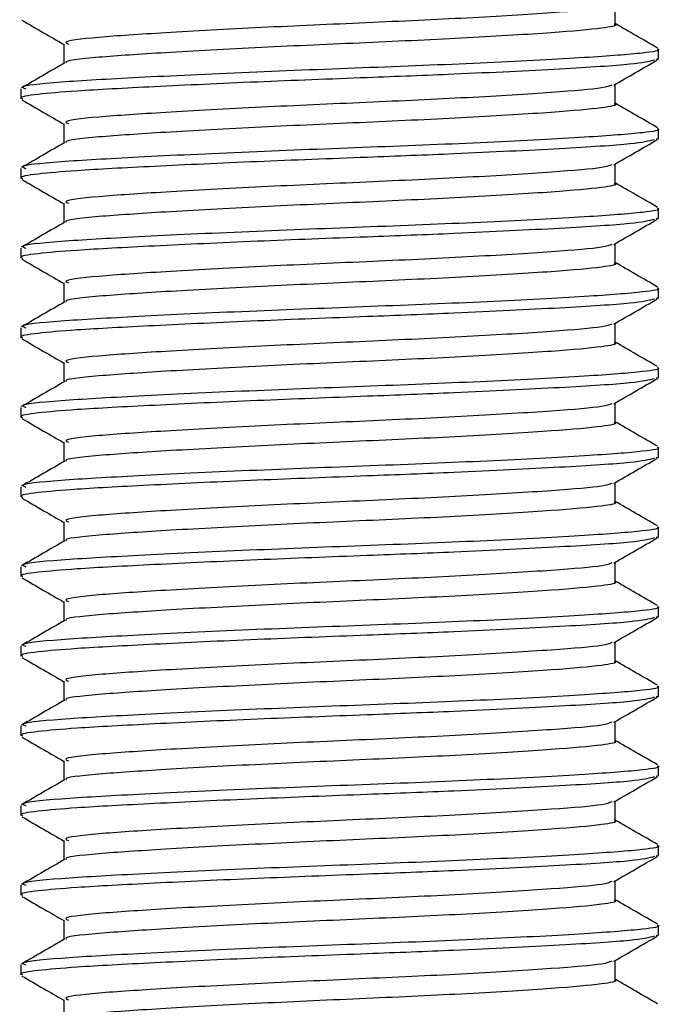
# Model space of a CAD drawing. Header units: millimetres. Extents: x 0 to 420, y 0 to 297.
# Tile 57 of 105: x 266.627 to 267.432, y 199.945 to 201.181. Entities that reach past the tile are written whole.
import ezdxf

# ---------------------------------------------------------------- set-up
doc = ezdxf.new("R2010")
doc.units = ezdxf.units.MM

msp = doc.modelspace()

# ---------------------------------------------------------------- linework, layer by layer
at = {"color": 7, "linetype": 'Continuous', "lineweight": 25}
for p, q in [((267.3743, 201.17557), (267.3743, 201.19995)), ((266.68256, 201.15057), (266.68256, 201.12629)), ((267.42843, 201.13184), (267.42843, 201.14435)), ((267.42571, 201.13184), (267.42809, 201.13117)), ((266.62843, 201.09439), (266.62843, 201.08186)), ((267.3743, 201.07557), (267.3743, 201.09995)), ((266.68256, 201.05057), (266.68256, 201.02629)), ((267.42843, 201.03184), (267.42843, 201.04435)), ((267.42571, 201.03184), (267.42809, 201.03117)), ((266.62843, 200.99439), (266.62843, 200.98186)), ((267.3743, 200.97557), (267.3743, 200.99995)), ((266.68256, 200.95057), (266.68256, 200.92629)), ((267.42843, 200.93184), (267.42843, 200.94435)), ((267.42571, 200.93184), (267.42809, 200.93117)), ((267.3743, 200.87557), (267.3743, 200.89995)), ((266.62843, 200.89439), (266.62843, 200.88186)), ((266.68256, 200.85057), (266.68256, 200.82629)), ((267.42843, 200.83184), (267.42843, 200.84435)), ((267.42571, 200.83184), (267.42809, 200.83117)), ((267.3743, 200.77557), (267.3743, 200.79995)), ((266.62843, 200.79439), (266.62843, 200.78186)), ((266.68256, 200.75057), (266.68256, 200.72629)), ((267.42843, 200.73184), (267.42843, 200.74435)), ((267.42571, 200.73184), (267.42809, 200.73117)), ((267.3743, 200.67557), (267.3743, 200.69995)), ((266.62843, 200.69439), (266.62843, 200.68186)), ((266.68256, 200.65057), (266.68256, 200.62629)), ((267.42843, 200.63184), (267.42843, 200.64435)), ((267.42571, 200.63184), (267.42809, 200.63117)), ((267.3743, 200.57557), (267.3743, 200.59995)), ((266.62843, 200.59439), (266.62843, 200.58186)), ((266.68256, 200.55057), (266.68256, 200.52629)), ((267.42843, 200.53184), (267.42843, 200.54435)), ((267.42571, 200.53184), (267.42809, 200.53117)), ((267.3743, 200.47557), (267.3743, 200.49995)), ((266.62843, 200.49439), (266.62843, 200.48186)), ((266.68256, 200.45057), (266.68256, 200.42629)), ((267.42843, 200.43184), (267.42843, 200.44435)), ((267.42571, 200.43184), (267.42809, 200.43117)), ((266.62843, 200.39439), (266.62843, 200.38186)), ((267.3743, 200.37557), (267.3743, 200.39995)), ((266.68256, 200.35057), (266.68256, 200.32629)), ((267.42843, 200.33184), (267.42843, 200.34435)), ((267.42571, 200.33184), (267.42809, 200.33117)), ((266.62843, 200.29439), (266.62843, 200.28186)), ((267.3743, 200.27557), (267.3743, 200.29995)), ((266.68256, 200.25057), (266.68256, 200.22629)), ((267.42843, 200.23184), (267.42843, 200.24435)), ((267.42571, 200.23184), (267.42809, 200.23117)), ((266.62843, 200.19439), (266.62843, 200.18186)), ((267.3743, 200.17557), (267.3743, 200.19995)), ((266.68256, 200.15057), (266.68256, 200.12629)), ((267.42843, 200.13184), (267.42843, 200.14435)), ((267.42571, 200.13184), (267.42809, 200.13117)), ((266.62843, 200.09439), (266.62843, 200.08186)), ((267.3743, 200.07557), (267.3743, 200.09995)), ((266.68256, 200.05057), (266.68256, 200.02629)), ((267.42843, 200.03184), (267.42843, 200.04435)), ((267.42571, 200.03184), (267.42809, 200.03117)), ((266.62843, 199.99439), (266.62843, 199.98186)), ((267.3743, 199.97557), (267.3743, 199.99995)), ((266.68256, 199.95057), (266.68256, 199.92629))]:
    msp.add_line(p, q, dxfattribs=at)
for points, knots in [([(267.36997, 201.19901), (267.36694, 201.19782), (267.35865, 201.19458), (267.29866, 201.18986), (267.19382, 201.18315), (267.06259, 201.17717), (266.92698, 201.17128), (266.80572, 201.16455), (266.72076, 201.15897), (266.67974, 201.15405), (266.68659, 201.15127), (266.68823, 201.15061)], [0, 0, 0, 0, 0.0720147, 0.1963527, 0.3258129, 0.4521154, 0.5780097, 0.7075456, 0.8320575, 0.9599935, 1, 1, 1, 1]), ([(266.62997, 201.1804), (266.63902, 201.17516), (266.65655, 201.16501), (266.67408, 201.15486), (266.68256, 201.14995)], [0, 0, 0, 0, 0.5163558, 1, 1, 1, 1]), ([(267.37313, 201.17558), (267.37351, 201.17544), (267.37828, 201.17369), (267.35751, 201.16995), (267.30036, 201.16485), (267.19337, 201.15816), (267.06269, 201.15217), (266.92703, 201.14628), (266.80544, 201.13955), (266.7218, 201.13397), (266.68118, 201.12952), (266.68563, 201.1272), (266.68601, 201.127)], [0, 0, 0, 0, 0.0082578, 0.1034691, 0.2273249, 0.356283, 0.4820958, 0.6075018, 0.7365354, 0.8605644, 0.9880043, 1, 1, 1, 1]), ([(267.42744, 201.14552), (267.41839, 201.15076), (267.40067, 201.16101), (267.38296, 201.17127), (267.3743, 201.17629)], [0, 0, 0, 0, 0.5112595, 1, 1, 1, 1]), ([(267.42703, 201.14435), (267.42749, 201.1442), (267.43303, 201.14245), (267.40902, 201.1387), (267.34292, 201.1336), (267.21918, 201.12691), (267.06807, 201.12092), (266.91108, 201.11503), (266.77087, 201.1083), (266.67263, 201.10272), (266.62521, 201.09782), (266.63308, 201.09504), (266.63493, 201.09439)], [0, 0, 0, 0, 0.0083406, 0.101003, 0.2215465, 0.34705, 0.469496, 0.5915465, 0.7171234, 0.8378352, 0.9618629, 1, 1, 1, 1]), ([(267.4237, 201.13042), (267.41659, 201.12864), (267.40138, 201.12483), (267.30944, 201.11922), (267.1887, 201.11308), (267.05479, 201.10797), (266.9217, 201.10293), (266.79279, 201.09688), (266.69912, 201.0919), (266.64679, 201.08739), (266.62528, 201.08395), (266.63003, 201.08214), (266.63076, 201.08186)], [0, 0, 0, 0, 0.1103215, 0.235792, 0.3649147, 0.4567307, 0.5705852, 0.6879779, 0.8017099, 0.8909074, 0.9831729, 1, 1, 1, 1]), ([(267.37259, 201.09896), (267.38164, 201.1042), (267.39973, 201.11468), (267.41784, 201.12516), (267.42689, 201.1304)], [0, 0, 0, 0, 0.4999098, 1, 1, 1, 1]), ([(266.68374, 201.12698), (266.67469, 201.12173), (266.65658, 201.11124), (266.63847, 201.10076), (266.62942, 201.09552)], [0, 0, 0, 0, 0.4998987, 1, 1, 1, 1]), ([(267.36997, 201.09901), (267.36694, 201.09782), (267.35865, 201.09458), (267.29866, 201.08986), (267.19382, 201.08315), (267.06259, 201.07717), (266.92698, 201.07128), (266.80572, 201.06455), (266.72076, 201.05897), (266.67974, 201.05405), (266.68659, 201.05127), (266.68823, 201.05061)], [0, 0, 0, 0, 0.07201471, 0.19635274, 0.32581288, 0.45211544, 0.57800969, 0.70754555, 0.83205746, 0.95999345, 1, 1, 1, 1]), ([(266.62997, 201.0804), (266.63902, 201.07516), (266.65655, 201.06501), (266.67408, 201.05486), (266.68256, 201.04995)], [0, 0, 0, 0, 0.5163558, 1, 1, 1, 1]), ([(267.37313, 201.07558), (267.37351, 201.07544), (267.37828, 201.07369), (267.35751, 201.06995), (267.30036, 201.06485), (267.19337, 201.05816), (267.06269, 201.05217), (266.92703, 201.04628), (266.80544, 201.03955), (266.7218, 201.03397), (266.68118, 201.02952), (266.68563, 201.0272), (266.68601, 201.027)], [0, 0, 0, 0, 0.0082578, 0.1034691, 0.2273249, 0.356283, 0.4820958, 0.6075018, 0.7365354, 0.8605644, 0.9880043, 1, 1, 1, 1]), ([(267.42744, 201.04552), (267.41839, 201.05076), (267.40067, 201.06101), (267.38296, 201.07127), (267.3743, 201.07629)], [0, 0, 0, 0, 0.5112595, 1, 1, 1, 1]), ([(267.42703, 201.04435), (267.42749, 201.0442), (267.43303, 201.04245), (267.40902, 201.0387), (267.34292, 201.0336), (267.21918, 201.02691), (267.06807, 201.02092), (266.91108, 201.01503), (266.77087, 201.0083), (266.67263, 201.00272), (266.62521, 200.99782), (266.63308, 200.99504), (266.63493, 200.99439)], [0, 0, 0, 0, 0.0083406, 0.101003, 0.2215465, 0.34705, 0.469496, 0.5915465, 0.7171234, 0.8378352, 0.9618629, 1, 1, 1, 1]), ([(267.4237, 201.03042), (267.41659, 201.02864), (267.40138, 201.02483), (267.30944, 201.01922), (267.1887, 201.01308), (267.05479, 201.00797), (266.9217, 201.00293), (266.79279, 200.99688), (266.69912, 200.9919), (266.64679, 200.98739), (266.62528, 200.98395), (266.63003, 200.98214), (266.63076, 200.98186)], [0, 0, 0, 0, 0.11032149, 0.23579195, 0.3649147, 0.45673072, 0.5705852, 0.68797793, 0.80170993, 0.89090736, 0.9831729, 1, 1, 1, 1]), ([(266.68374, 201.02698), (266.67469, 201.02173), (266.65658, 201.01124), (266.63847, 201.00076), (266.62942, 200.99552)], [0, 0, 0, 0, 0.49989867, 1, 1, 1, 1]), ([(267.37259, 200.99896), (267.38164, 201.0042), (267.39973, 201.01468), (267.41784, 201.02516), (267.42689, 201.0304)], [0, 0, 0, 0, 0.4999098, 1, 1, 1, 1]), ([(267.36997, 200.99901), (267.36694, 200.99782), (267.35865, 200.99458), (267.29866, 200.98986), (267.19382, 200.98315), (267.06259, 200.97717), (266.92698, 200.97128), (266.80572, 200.96455), (266.72076, 200.95897), (266.67974, 200.95405), (266.68659, 200.95127), (266.68823, 200.95061)], [0, 0, 0, 0, 0.07201471, 0.19635274, 0.32581288, 0.45211544, 0.57800969, 0.70754555, 0.83205746, 0.95999345, 1, 1, 1, 1]), ([(266.62997, 200.9804), (266.63902, 200.97516), (266.65655, 200.96501), (266.67408, 200.95486), (266.68256, 200.94995)], [0, 0, 0, 0, 0.5163558, 1, 1, 1, 1]), ([(267.37313, 200.97558), (267.37351, 200.97544), (267.37828, 200.97369), (267.35751, 200.96995), (267.30036, 200.96485), (267.19337, 200.95816), (267.06269, 200.95217), (266.92703, 200.94628), (266.80544, 200.93955), (266.7218, 200.93397), (266.68118, 200.92952), (266.68563, 200.9272), (266.68601, 200.927)], [0, 0, 0, 0, 0.0082578, 0.1034691, 0.2273249, 0.356283, 0.4820958, 0.6075018, 0.7365354, 0.8605644, 0.9880043, 1, 1, 1, 1]), ([(267.42744, 200.94552), (267.41839, 200.95076), (267.40067, 200.96101), (267.38296, 200.97127), (267.3743, 200.97629)], [0, 0, 0, 0, 0.5112595, 1, 1, 1, 1]), ([(267.42703, 200.94435), (267.42749, 200.9442), (267.43303, 200.94245), (267.40902, 200.9387), (267.34292, 200.9336), (267.21918, 200.92691), (267.06807, 200.92092), (266.91108, 200.91503), (266.77087, 200.9083), (266.67263, 200.90272), (266.62521, 200.89782), (266.63308, 200.89504), (266.63493, 200.89439)], [0, 0, 0, 0, 0.0083406, 0.101003, 0.2215465, 0.34705, 0.469496, 0.5915465, 0.7171234, 0.8378352, 0.9618629, 1, 1, 1, 1]), ([(267.4237, 200.93042), (267.41659, 200.92864), (267.40138, 200.92483), (267.30944, 200.91922), (267.1887, 200.91308), (267.05479, 200.90797), (266.9217, 200.90293), (266.79279, 200.89688), (266.69912, 200.8919), (266.64679, 200.88739), (266.62528, 200.88395), (266.63003, 200.88214), (266.63076, 200.88186)], [0, 0, 0, 0, 0.1103215, 0.235792, 0.3649147, 0.4567307, 0.5705852, 0.6879779, 0.8017099, 0.8909074, 0.9831729, 1, 1, 1, 1]), ([(266.68374, 200.92698), (266.67469, 200.92173), (266.65658, 200.91124), (266.63847, 200.90076), (266.62942, 200.89552)], [0, 0, 0, 0, 0.4998987, 1, 1, 1, 1]), ([(267.37259, 200.89896), (267.38164, 200.9042), (267.39973, 200.91468), (267.41784, 200.92516), (267.42689, 200.9304)], [0, 0, 0, 0, 0.4999098, 1, 1, 1, 1]), ([(267.36997, 200.89901), (267.36694, 200.89782), (267.35865, 200.89458), (267.29866, 200.88986), (267.19382, 200.88315), (267.06259, 200.87717), (266.92698, 200.87128), (266.80572, 200.86455), (266.72076, 200.85897), (266.67974, 200.85405), (266.68659, 200.85127), (266.68823, 200.85061)], [0, 0, 0, 0, 0.0720147, 0.1963527, 0.3258129, 0.4521154, 0.5780097, 0.7075456, 0.8320575, 0.9599935, 1, 1, 1, 1]), ([(266.62997, 200.8804), (266.63902, 200.87516), (266.65655, 200.86501), (266.67408, 200.85486), (266.68256, 200.84995)], [0, 0, 0, 0, 0.5163558, 1, 1, 1, 1]), ([(267.37313, 200.87558), (267.37351, 200.87544), (267.37828, 200.87369), (267.35751, 200.86995), (267.30036, 200.86485), (267.19337, 200.85816), (267.06269, 200.85217), (266.92703, 200.84628), (266.80544, 200.83955), (266.7218, 200.83397), (266.68118, 200.82952), (266.68563, 200.8272), (266.68601, 200.827)], [0, 0, 0, 0, 0.00825778, 0.10346905, 0.22732491, 0.35628301, 0.48209578, 0.60750183, 0.73653536, 0.86056442, 0.9880043, 1, 1, 1, 1]), ([(267.42744, 200.84552), (267.41839, 200.85076), (267.40067, 200.86101), (267.38296, 200.87127), (267.3743, 200.87629)], [0, 0, 0, 0, 0.5112595, 1, 1, 1, 1]), ([(267.42703, 200.84435), (267.42749, 200.8442), (267.43303, 200.84245), (267.40902, 200.8387), (267.34292, 200.8336), (267.21918, 200.82691), (267.06807, 200.82092), (266.91108, 200.81503), (266.77087, 200.8083), (266.67263, 200.80272), (266.62521, 200.79782), (266.63308, 200.79504), (266.63493, 200.79439)], [0, 0, 0, 0, 0.00834062, 0.10100303, 0.22154645, 0.34705005, 0.46949598, 0.59154649, 0.71712341, 0.83783522, 0.96186295, 1, 1, 1, 1]), ([(267.4237, 200.83042), (267.41659, 200.82864), (267.40138, 200.82483), (267.30944, 200.81922), (267.1887, 200.81308), (267.05479, 200.80797), (266.9217, 200.80293), (266.79279, 200.79688), (266.69912, 200.7919), (266.64679, 200.78739), (266.62528, 200.78395), (266.63003, 200.78214), (266.63076, 200.78186)], [0, 0, 0, 0, 0.1103215, 0.235792, 0.3649147, 0.4567307, 0.5705852, 0.6879779, 0.8017099, 0.8909074, 0.9831729, 1, 1, 1, 1]), ([(266.68374, 200.82698), (266.67469, 200.82173), (266.65658, 200.81124), (266.63847, 200.80076), (266.62942, 200.79552)], [0, 0, 0, 0, 0.49989867, 1, 1, 1, 1]), ([(267.37259, 200.79896), (267.38164, 200.8042), (267.39973, 200.81468), (267.41784, 200.82516), (267.42689, 200.8304)], [0, 0, 0, 0, 0.4999098, 1, 1, 1, 1]), ([(267.36997, 200.79901), (267.36694, 200.79782), (267.35865, 200.79458), (267.29866, 200.78986), (267.19382, 200.78315), (267.06259, 200.77717), (266.92698, 200.77128), (266.80572, 200.76455), (266.72076, 200.75897), (266.67974, 200.75405), (266.68659, 200.75127), (266.68823, 200.75061)], [0, 0, 0, 0, 0.0720147, 0.1963527, 0.3258129, 0.4521154, 0.5780097, 0.7075456, 0.8320575, 0.9599935, 1, 1, 1, 1]), ([(266.62997, 200.7804), (266.63902, 200.77516), (266.65655, 200.76501), (266.67408, 200.75486), (266.68256, 200.74995)], [0, 0, 0, 0, 0.5163558, 1, 1, 1, 1]), ([(267.37313, 200.77558), (267.37351, 200.77544), (267.37828, 200.77369), (267.35751, 200.76995), (267.30036, 200.76485), (267.19337, 200.75816), (267.06269, 200.75217), (266.92703, 200.74628), (266.80544, 200.73955), (266.7218, 200.73397), (266.68118, 200.72952), (266.68563, 200.7272), (266.68601, 200.727)], [0, 0, 0, 0, 0.0082578, 0.1034691, 0.2273249, 0.356283, 0.4820958, 0.6075018, 0.7365354, 0.8605644, 0.9880043, 1, 1, 1, 1]), ([(267.42744, 200.74552), (267.41839, 200.75076), (267.40067, 200.76101), (267.38296, 200.77127), (267.3743, 200.77629)], [0, 0, 0, 0, 0.5112595, 1, 1, 1, 1]), ([(267.42703, 200.74435), (267.42749, 200.7442), (267.43303, 200.74245), (267.40902, 200.7387), (267.34292, 200.7336), (267.21918, 200.72691), (267.06807, 200.72092), (266.91108, 200.71503), (266.77087, 200.7083), (266.67263, 200.70272), (266.62521, 200.69782), (266.63308, 200.69504), (266.63493, 200.69439)], [0, 0, 0, 0, 0.0083406, 0.101003, 0.2215465, 0.34705, 0.469496, 0.5915465, 0.7171234, 0.8378352, 0.9618629, 1, 1, 1, 1]), ([(267.4237, 200.73042), (267.41659, 200.72864), (267.40138, 200.72483), (267.30944, 200.71922), (267.1887, 200.71308), (267.05479, 200.70797), (266.9217, 200.70293), (266.79279, 200.69688), (266.69912, 200.6919), (266.64679, 200.68739), (266.62528, 200.68395), (266.63003, 200.68214), (266.63076, 200.68186)], [0, 0, 0, 0, 0.1103215, 0.235792, 0.3649147, 0.4567307, 0.5705852, 0.6879779, 0.8017099, 0.8909074, 0.9831729, 1, 1, 1, 1]), ([(266.68374, 200.72698), (266.67469, 200.72173), (266.65658, 200.71124), (266.63847, 200.70076), (266.62942, 200.69552)], [0, 0, 0, 0, 0.4998987, 1, 1, 1, 1]), ([(267.37259, 200.69896), (267.38164, 200.7042), (267.39973, 200.71468), (267.41784, 200.72516), (267.42689, 200.7304)], [0, 0, 0, 0, 0.4999098, 1, 1, 1, 1]), ([(267.36997, 200.69901), (267.36694, 200.69782), (267.35865, 200.69458), (267.29866, 200.68986), (267.19382, 200.68315), (267.06259, 200.67717), (266.92698, 200.67128), (266.80572, 200.66455), (266.72076, 200.65897), (266.67974, 200.65405), (266.68659, 200.65127), (266.68823, 200.65061)], [0, 0, 0, 0, 0.0720147, 0.1963527, 0.3258129, 0.4521154, 0.5780097, 0.7075456, 0.8320575, 0.9599935, 1, 1, 1, 1]), ([(266.62997, 200.6804), (266.63902, 200.67516), (266.65655, 200.66501), (266.67408, 200.65486), (266.68256, 200.64995)], [0, 0, 0, 0, 0.5163558, 1, 1, 1, 1]), ([(267.37313, 200.67558), (267.37351, 200.67544), (267.37828, 200.67369), (267.35751, 200.66995), (267.30036, 200.66485), (267.19337, 200.65816), (267.06269, 200.65217), (266.92703, 200.64628), (266.80544, 200.63955), (266.7218, 200.63397), (266.68118, 200.62952), (266.68563, 200.6272), (266.68601, 200.627)], [0, 0, 0, 0, 0.0082578, 0.1034691, 0.2273249, 0.356283, 0.4820958, 0.6075018, 0.7365354, 0.8605644, 0.9880043, 1, 1, 1, 1]), ([(267.42744, 200.64552), (267.41839, 200.65076), (267.40067, 200.66101), (267.38296, 200.67127), (267.3743, 200.67629)], [0, 0, 0, 0, 0.5112595, 1, 1, 1, 1]), ([(267.42703, 200.64435), (267.42749, 200.6442), (267.43303, 200.64245), (267.40902, 200.6387), (267.34292, 200.6336), (267.21918, 200.62691), (267.06807, 200.62092), (266.91108, 200.61503), (266.77087, 200.6083), (266.67263, 200.60272), (266.62521, 200.59782), (266.63308, 200.59504), (266.63493, 200.59439)], [0, 0, 0, 0, 0.0083406, 0.101003, 0.2215465, 0.34705, 0.469496, 0.5915465, 0.7171234, 0.8378352, 0.9618629, 1, 1, 1, 1]), ([(267.4237, 200.63042), (267.41659, 200.62864), (267.40138, 200.62483), (267.30944, 200.61922), (267.1887, 200.61308), (267.05479, 200.60797), (266.9217, 200.60293), (266.79279, 200.59688), (266.69912, 200.5919), (266.64679, 200.58739), (266.62528, 200.58395), (266.63003, 200.58214), (266.63076, 200.58186)], [0, 0, 0, 0, 0.1103215, 0.235792, 0.3649147, 0.4567307, 0.5705852, 0.6879779, 0.8017099, 0.8909074, 0.9831729, 1, 1, 1, 1]), ([(266.68374, 200.62698), (266.67469, 200.62173), (266.65658, 200.61124), (266.63847, 200.60076), (266.62942, 200.59552)], [0, 0, 0, 0, 0.4998987, 1, 1, 1, 1]), ([(267.37259, 200.59896), (267.38164, 200.6042), (267.39973, 200.61468), (267.41784, 200.62516), (267.42689, 200.6304)], [0, 0, 0, 0, 0.4999098, 1, 1, 1, 1]), ([(267.36997, 200.59901), (267.36694, 200.59782), (267.35865, 200.59458), (267.29866, 200.58986), (267.19382, 200.58315), (267.06259, 200.57717), (266.92698, 200.57128), (266.80572, 200.56455), (266.72076, 200.55897), (266.67974, 200.55405), (266.68659, 200.55127), (266.68823, 200.55061)], [0, 0, 0, 0, 0.0720147, 0.1963527, 0.3258129, 0.4521154, 0.5780097, 0.7075456, 0.8320575, 0.9599935, 1, 1, 1, 1]), ([(266.62997, 200.5804), (266.63902, 200.57516), (266.65655, 200.56501), (266.67408, 200.55486), (266.68256, 200.54995)], [0, 0, 0, 0, 0.5163558, 1, 1, 1, 1]), ([(267.37313, 200.57558), (267.37351, 200.57544), (267.37828, 200.57369), (267.35751, 200.56995), (267.30036, 200.56485), (267.19337, 200.55816), (267.06269, 200.55217), (266.92703, 200.54628), (266.80544, 200.53955), (266.7218, 200.53397), (266.68118, 200.52952), (266.68563, 200.5272), (266.68601, 200.527)], [0, 0, 0, 0, 0.0082578, 0.1034691, 0.2273249, 0.356283, 0.4820958, 0.6075018, 0.7365354, 0.8605644, 0.9880043, 1, 1, 1, 1]), ([(267.42744, 200.54552), (267.41839, 200.55076), (267.40067, 200.56101), (267.38296, 200.57127), (267.3743, 200.57629)], [0, 0, 0, 0, 0.5112595, 1, 1, 1, 1]), ([(267.42703, 200.54435), (267.42749, 200.5442), (267.43303, 200.54245), (267.40902, 200.5387), (267.34292, 200.5336), (267.21918, 200.52691), (267.06807, 200.52092), (266.91108, 200.51503), (266.77087, 200.5083), (266.67263, 200.50272), (266.62521, 200.49782), (266.63308, 200.49504), (266.63493, 200.49439)], [0, 0, 0, 0, 0.0083406, 0.101003, 0.2215465, 0.34705, 0.469496, 0.5915465, 0.7171234, 0.8378352, 0.9618629, 1, 1, 1, 1]), ([(267.4237, 200.53042), (267.41659, 200.52864), (267.40138, 200.52483), (267.30944, 200.51922), (267.1887, 200.51308), (267.05479, 200.50797), (266.9217, 200.50293), (266.79279, 200.49688), (266.69912, 200.4919), (266.64679, 200.48739), (266.62528, 200.48395), (266.63003, 200.48214), (266.63076, 200.48186)], [0, 0, 0, 0, 0.1103215, 0.235792, 0.3649147, 0.4567307, 0.5705852, 0.6879779, 0.8017099, 0.8909074, 0.9831729, 1, 1, 1, 1]), ([(266.68374, 200.52698), (266.67469, 200.52173), (266.65658, 200.51124), (266.63847, 200.50076), (266.62942, 200.49552)], [0, 0, 0, 0, 0.49989867, 1, 1, 1, 1]), ([(267.37259, 200.49896), (267.38164, 200.5042), (267.39973, 200.51468), (267.41784, 200.52516), (267.42689, 200.5304)], [0, 0, 0, 0, 0.4999098, 1, 1, 1, 1]), ([(267.36997, 200.49901), (267.36694, 200.49782), (267.35865, 200.49458), (267.29866, 200.48986), (267.19382, 200.48315), (267.06259, 200.47717), (266.92698, 200.47128), (266.80572, 200.46455), (266.72076, 200.45897), (266.67974, 200.45405), (266.68659, 200.45127), (266.68823, 200.45061)], [0, 0, 0, 0, 0.0720147, 0.1963527, 0.3258129, 0.4521154, 0.5780097, 0.7075456, 0.8320575, 0.9599935, 1, 1, 1, 1]), ([(266.62997, 200.4804), (266.63902, 200.47516), (266.65655, 200.46501), (266.67408, 200.45486), (266.68256, 200.44995)], [0, 0, 0, 0, 0.5163558, 1, 1, 1, 1]), ([(267.37313, 200.47558), (267.37351, 200.47544), (267.37828, 200.47369), (267.35751, 200.46995), (267.30036, 200.46485), (267.19337, 200.45816), (267.06269, 200.45217), (266.92703, 200.44628), (266.80544, 200.43955), (266.7218, 200.43397), (266.68118, 200.42952), (266.68563, 200.4272), (266.68601, 200.427)], [0, 0, 0, 0, 0.0082578, 0.1034691, 0.2273249, 0.356283, 0.4820958, 0.6075018, 0.7365354, 0.8605644, 0.9880043, 1, 1, 1, 1]), ([(267.42744, 200.44552), (267.41839, 200.45076), (267.40067, 200.46101), (267.38296, 200.47127), (267.3743, 200.47629)], [0, 0, 0, 0, 0.5112595, 1, 1, 1, 1]), ([(267.42703, 200.44435), (267.42749, 200.4442), (267.43303, 200.44245), (267.40902, 200.4387), (267.34292, 200.4336), (267.21918, 200.42691), (267.06807, 200.42092), (266.91108, 200.41503), (266.77087, 200.4083), (266.67263, 200.40272), (266.62521, 200.39782), (266.63308, 200.39504), (266.63493, 200.39439)], [0, 0, 0, 0, 0.0083406, 0.101003, 0.2215465, 0.34705, 0.469496, 0.5915465, 0.7171234, 0.8378352, 0.9618629, 1, 1, 1, 1]), ([(267.4237, 200.43042), (267.41659, 200.42864), (267.40138, 200.42483), (267.30944, 200.41922), (267.1887, 200.41308), (267.05479, 200.40797), (266.9217, 200.40293), (266.79279, 200.39688), (266.69912, 200.3919), (266.64679, 200.38739), (266.62528, 200.38395), (266.63003, 200.38214), (266.63076, 200.38186)], [0, 0, 0, 0, 0.1103215, 0.235792, 0.3649147, 0.4567307, 0.5705852, 0.6879779, 0.8017099, 0.8909074, 0.9831729, 1, 1, 1, 1]), ([(266.68374, 200.42698), (266.67469, 200.42173), (266.65658, 200.41124), (266.63847, 200.40076), (266.62942, 200.39552)], [0, 0, 0, 0, 0.4998987, 1, 1, 1, 1]), ([(267.37259, 200.39896), (267.38164, 200.4042), (267.39973, 200.41468), (267.41784, 200.42516), (267.42689, 200.4304)], [0, 0, 0, 0, 0.4999098, 1, 1, 1, 1]), ([(267.36997, 200.39901), (267.36694, 200.39782), (267.35865, 200.39458), (267.29866, 200.38986), (267.19382, 200.38315), (267.06259, 200.37717), (266.92698, 200.37128), (266.80572, 200.36455), (266.72076, 200.35897), (266.67974, 200.35405), (266.68659, 200.35127), (266.68823, 200.35061)], [0, 0, 0, 0, 0.0720147, 0.1963527, 0.3258129, 0.4521154, 0.5780097, 0.7075456, 0.8320575, 0.9599935, 1, 1, 1, 1]), ([(266.62997, 200.3804), (266.63902, 200.37516), (266.65655, 200.36501), (266.67408, 200.35486), (266.68256, 200.34995)], [0, 0, 0, 0, 0.5163558, 1, 1, 1, 1]), ([(267.42744, 200.34552), (267.41839, 200.35076), (267.40067, 200.36101), (267.38296, 200.37127), (267.3743, 200.37629)], [0, 0, 0, 0, 0.5112595, 1, 1, 1, 1]), ([(267.37313, 200.37558), (267.37351, 200.37544), (267.37828, 200.37369), (267.35751, 200.36995), (267.30036, 200.36485), (267.19337, 200.35816), (267.06269, 200.35217), (266.92703, 200.34628), (266.80544, 200.33955), (266.7218, 200.33397), (266.68118, 200.32952), (266.68563, 200.3272), (266.68601, 200.327)], [0, 0, 0, 0, 0.0082578, 0.1034691, 0.2273249, 0.356283, 0.4820958, 0.6075018, 0.7365354, 0.8605644, 0.9880043, 1, 1, 1, 1]), ([(267.42703, 200.34435), (267.42749, 200.3442), (267.43303, 200.34245), (267.40902, 200.3387), (267.34292, 200.3336), (267.21918, 200.32691), (267.06807, 200.32092), (266.91108, 200.31503), (266.77087, 200.3083), (266.67263, 200.30272), (266.62521, 200.29782), (266.63308, 200.29504), (266.63493, 200.29439)], [0, 0, 0, 0, 0.0083406, 0.101003, 0.2215465, 0.34705, 0.469496, 0.5915465, 0.7171234, 0.8378352, 0.9618629, 1, 1, 1, 1]), ([(267.4237, 200.33042), (267.41659, 200.32864), (267.40138, 200.32483), (267.30944, 200.31922), (267.1887, 200.31308), (267.05479, 200.30797), (266.9217, 200.30293), (266.79279, 200.29688), (266.69912, 200.2919), (266.64679, 200.28739), (266.62528, 200.28395), (266.63003, 200.28214), (266.63076, 200.28186)], [0, 0, 0, 0, 0.11032149, 0.23579195, 0.3649147, 0.45673072, 0.5705852, 0.68797793, 0.80170993, 0.89090736, 0.9831729, 1, 1, 1, 1]), ([(266.68374, 200.32698), (266.67469, 200.32173), (266.65658, 200.31124), (266.63847, 200.30076), (266.62942, 200.29552)], [0, 0, 0, 0, 0.4998987, 1, 1, 1, 1]), ([(267.37259, 200.29896), (267.38164, 200.3042), (267.39973, 200.31468), (267.41784, 200.32516), (267.42689, 200.3304)], [0, 0, 0, 0, 0.4999098, 1, 1, 1, 1]), ([(267.36997, 200.29901), (267.36694, 200.29782), (267.35865, 200.29458), (267.29866, 200.28986), (267.19382, 200.28315), (267.06259, 200.27717), (266.92698, 200.27128), (266.80572, 200.26455), (266.72076, 200.25897), (266.67974, 200.25405), (266.68659, 200.25127), (266.68823, 200.25061)], [0, 0, 0, 0, 0.0720147, 0.1963527, 0.3258129, 0.4521154, 0.5780097, 0.7075456, 0.8320575, 0.9599935, 1, 1, 1, 1]), ([(266.62997, 200.2804), (266.63902, 200.27516), (266.65655, 200.26501), (266.67408, 200.25486), (266.68256, 200.24995)], [0, 0, 0, 0, 0.5163558, 1, 1, 1, 1]), ([(267.37313, 200.27558), (267.37351, 200.27544), (267.37828, 200.27369), (267.35751, 200.26995), (267.30036, 200.26485), (267.19337, 200.25816), (267.06269, 200.25217), (266.92703, 200.24628), (266.80544, 200.23955), (266.7218, 200.23397), (266.68118, 200.22952), (266.68563, 200.2272), (266.68601, 200.227)], [0, 0, 0, 0, 0.0082578, 0.1034691, 0.2273249, 0.356283, 0.4820958, 0.6075018, 0.7365354, 0.8605644, 0.9880043, 1, 1, 1, 1]), ([(267.42744, 200.24552), (267.41839, 200.25076), (267.40067, 200.26101), (267.38296, 200.27127), (267.3743, 200.27629)], [0, 0, 0, 0, 0.5112595, 1, 1, 1, 1]), ([(267.42703, 200.24435), (267.42749, 200.2442), (267.43303, 200.24245), (267.40902, 200.2387), (267.34292, 200.2336), (267.21918, 200.22691), (267.06807, 200.22092), (266.91108, 200.21503), (266.77087, 200.2083), (266.67263, 200.20272), (266.62521, 200.19782), (266.63308, 200.19504), (266.63493, 200.19439)], [0, 0, 0, 0, 0.0083406, 0.101003, 0.2215465, 0.34705, 0.469496, 0.5915465, 0.7171234, 0.8378352, 0.9618629, 1, 1, 1, 1]), ([(267.4237, 200.23042), (267.41659, 200.22864), (267.40138, 200.22483), (267.30944, 200.21922), (267.1887, 200.21308), (267.05479, 200.20797), (266.9217, 200.20293), (266.79279, 200.19688), (266.69912, 200.1919), (266.64679, 200.18739), (266.62528, 200.18395), (266.63003, 200.18214), (266.63076, 200.18186)], [0, 0, 0, 0, 0.1103215, 0.235792, 0.3649147, 0.4567307, 0.5705852, 0.6879779, 0.8017099, 0.8909074, 0.9831729, 1, 1, 1, 1]), ([(267.37259, 200.19896), (267.38164, 200.2042), (267.39973, 200.21468), (267.41784, 200.22516), (267.42689, 200.2304)], [0, 0, 0, 0, 0.4999098, 1, 1, 1, 1]), ([(266.68374, 200.22698), (266.67469, 200.22173), (266.65658, 200.21124), (266.63847, 200.20076), (266.62942, 200.19552)], [0, 0, 0, 0, 0.4998987, 1, 1, 1, 1]), ([(267.36997, 200.19901), (267.36694, 200.19782), (267.35865, 200.19458), (267.29866, 200.18986), (267.19382, 200.18315), (267.06259, 200.17717), (266.92698, 200.17128), (266.80572, 200.16455), (266.72076, 200.15897), (266.67974, 200.15405), (266.68659, 200.15127), (266.68823, 200.15061)], [0, 0, 0, 0, 0.0720147, 0.1963527, 0.3258129, 0.4521154, 0.5780097, 0.7075456, 0.8320575, 0.9599935, 1, 1, 1, 1]), ([(266.62997, 200.1804), (266.63902, 200.17516), (266.65655, 200.16501), (266.67408, 200.15486), (266.68256, 200.14995)], [0, 0, 0, 0, 0.5163558, 1, 1, 1, 1]), ([(267.37313, 200.17558), (267.37351, 200.17544), (267.37828, 200.17369), (267.35751, 200.16995), (267.30036, 200.16485), (267.19337, 200.15816), (267.06269, 200.15217), (266.92703, 200.14628), (266.80544, 200.13955), (266.7218, 200.13397), (266.68118, 200.12952), (266.68563, 200.1272), (266.68601, 200.127)], [0, 0, 0, 0, 0.0082578, 0.1034691, 0.2273249, 0.356283, 0.4820958, 0.6075018, 0.7365354, 0.8605644, 0.9880043, 1, 1, 1, 1]), ([(267.42744, 200.14552), (267.41839, 200.15076), (267.40067, 200.16101), (267.38296, 200.17127), (267.3743, 200.17629)], [0, 0, 0, 0, 0.5112595, 1, 1, 1, 1]), ([(267.42703, 200.14435), (267.42749, 200.1442), (267.43303, 200.14245), (267.40902, 200.1387), (267.34292, 200.1336), (267.21918, 200.12691), (267.06807, 200.12092), (266.91108, 200.11503), (266.77087, 200.1083), (266.67263, 200.10272), (266.62521, 200.09782), (266.63308, 200.09504), (266.63493, 200.09439)], [0, 0, 0, 0, 0.0083406, 0.101003, 0.2215465, 0.34705, 0.469496, 0.5915465, 0.7171234, 0.8378352, 0.9618629, 1, 1, 1, 1]), ([(267.4237, 200.13042), (267.41659, 200.12864), (267.40138, 200.12483), (267.30944, 200.11922), (267.1887, 200.11308), (267.05479, 200.10797), (266.9217, 200.10293), (266.79279, 200.09688), (266.69912, 200.0919), (266.64679, 200.08739), (266.62528, 200.08395), (266.63003, 200.08214), (266.63076, 200.08186)], [0, 0, 0, 0, 0.11032149, 0.23579195, 0.3649147, 0.45673072, 0.5705852, 0.68797793, 0.80170993, 0.89090736, 0.9831729, 1, 1, 1, 1]), ([(267.37259, 200.09896), (267.38164, 200.1042), (267.39973, 200.11468), (267.41784, 200.12516), (267.42689, 200.1304)], [0, 0, 0, 0, 0.4999098, 1, 1, 1, 1]), ([(266.68374, 200.12698), (266.67469, 200.12173), (266.65658, 200.11124), (266.63847, 200.10076), (266.62942, 200.09552)], [0, 0, 0, 0, 0.4998987, 1, 1, 1, 1]), ([(267.36997, 200.09901), (267.36694, 200.09782), (267.35865, 200.09458), (267.29866, 200.08986), (267.19382, 200.08315), (267.06259, 200.07717), (266.92698, 200.07128), (266.80572, 200.06455), (266.72076, 200.05897), (266.67974, 200.05405), (266.68659, 200.05127), (266.68823, 200.05061)], [0, 0, 0, 0, 0.0720147, 0.1963527, 0.3258129, 0.4521154, 0.5780097, 0.7075456, 0.8320575, 0.9599935, 1, 1, 1, 1]), ([(266.62997, 200.0804), (266.63902, 200.07516), (266.65655, 200.06501), (266.67408, 200.05486), (266.68256, 200.04995)], [0, 0, 0, 0, 0.5163558, 1, 1, 1, 1]), ([(267.37313, 200.07558), (267.37351, 200.07544), (267.37828, 200.07369), (267.35751, 200.06995), (267.30036, 200.06485), (267.19337, 200.05816), (267.06269, 200.05217), (266.92703, 200.04628), (266.80544, 200.03955), (266.7218, 200.03397), (266.68118, 200.02952), (266.68563, 200.0272), (266.68601, 200.027)], [0, 0, 0, 0, 0.0082578, 0.1034691, 0.2273249, 0.356283, 0.4820958, 0.6075018, 0.7365354, 0.8605644, 0.9880043, 1, 1, 1, 1]), ([(267.42744, 200.04552), (267.41839, 200.05076), (267.40067, 200.06101), (267.38296, 200.07127), (267.3743, 200.07629)], [0, 0, 0, 0, 0.5112595, 1, 1, 1, 1]), ([(267.42703, 200.04435), (267.42749, 200.0442), (267.43303, 200.04245), (267.40902, 200.0387), (267.34292, 200.0336), (267.21918, 200.02691), (267.06807, 200.02092), (266.91108, 200.01503), (266.77087, 200.0083), (266.67263, 200.00272), (266.62521, 199.99782), (266.63308, 199.99504), (266.63493, 199.99439)], [0, 0, 0, 0, 0.0083406, 0.101003, 0.2215465, 0.34705, 0.469496, 0.5915465, 0.7171234, 0.8378352, 0.9618629, 1, 1, 1, 1]), ([(267.4237, 200.03042), (267.41659, 200.02864), (267.40138, 200.02483), (267.30944, 200.01922), (267.1887, 200.01308), (267.05479, 200.00797), (266.9217, 200.00293), (266.79279, 199.99688), (266.69912, 199.9919), (266.64679, 199.98739), (266.62528, 199.98395), (266.63003, 199.98214), (266.63076, 199.98186)], [0, 0, 0, 0, 0.1103215, 0.235792, 0.3649147, 0.4567307, 0.5705852, 0.6879779, 0.8017099, 0.8909074, 0.9831729, 1, 1, 1, 1]), ([(267.37259, 199.99896), (267.38164, 200.0042), (267.39973, 200.01468), (267.41784, 200.02516), (267.42689, 200.0304)], [0, 0, 0, 0, 0.4999098, 1, 1, 1, 1]), ([(266.68374, 200.02698), (266.67469, 200.02173), (266.65658, 200.01124), (266.63847, 200.00076), (266.62942, 199.99552)], [0, 0, 0, 0, 0.4998987, 1, 1, 1, 1]), ([(267.36997, 199.99901), (267.36694, 199.99782), (267.35865, 199.99458), (267.29866, 199.98986), (267.19382, 199.98315), (267.06259, 199.97717), (266.92698, 199.97128), (266.80572, 199.96455), (266.72076, 199.95897), (266.67974, 199.95405), (266.68659, 199.95127), (266.68823, 199.95061)], [0, 0, 0, 0, 0.0720147, 0.1963527, 0.3258129, 0.4521154, 0.5780097, 0.7075456, 0.8320575, 0.9599935, 1, 1, 1, 1]), ([(266.62997, 199.9804), (266.63902, 199.97516), (266.65655, 199.96501), (266.67408, 199.95486), (266.68256, 199.94995)], [0, 0, 0, 0, 0.5163558, 1, 1, 1, 1]), ([(267.37313, 199.97558), (267.37351, 199.97544), (267.37828, 199.97369), (267.35751, 199.96995), (267.30036, 199.96485), (267.19337, 199.95816), (267.06269, 199.95217), (266.92703, 199.94628), (266.80544, 199.93955), (266.7218, 199.93397), (266.68118, 199.92952), (266.68563, 199.9272), (266.68601, 199.927)], [0, 0, 0, 0, 0.0082578, 0.1034691, 0.2273249, 0.356283, 0.4820958, 0.6075018, 0.7365354, 0.8605644, 0.9880043, 1, 1, 1, 1]), ([(267.42744, 199.94552), (267.41839, 199.95076), (267.40067, 199.96101), (267.38296, 199.97127), (267.3743, 199.97629)], [0, 0, 0, 0, 0.5112595, 1, 1, 1, 1])]:
    msp.add_open_spline(points, degree=3, knots=knots, dxfattribs=at)

doc.saveas('drawing.dxf')
